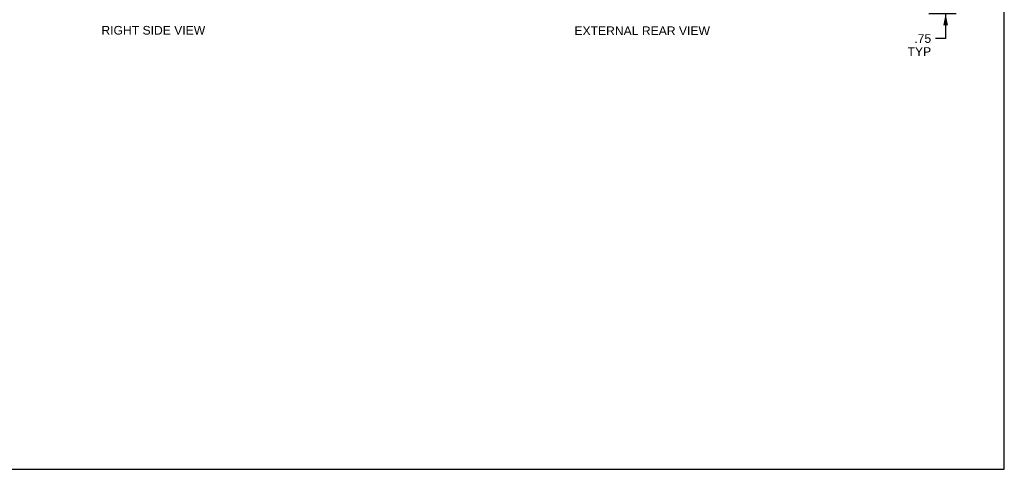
# Model space of a CAD drawing. Header units: inches. Extents: x 0 to 169, y 0 to 109.
# Tile 21 of 23: x 84 to 169, y 0 to 39. Entities that reach past the tile are written whole.
import ezdxf

# ---------------------------------------------------------------- set-up
doc = ezdxf.new("R2010")
doc.units = ezdxf.units.IN
doc.header["$LTSCALE"] = 9.280397
doc.header["$MEASUREMENT"] = 0
doc.layers.get('0').update_dxf_attribs({"linetype": 'CONTINUOUS'})
doc.layers.add('DIMENSIONS', color=7, linetype='CONTINUOUS')
doc.styles.get("Standard").update_dxf_attribs({"font": 'arial.ttf'})
doc.dimstyles.new('DIMSTYLE_1', dxfattribs={"dimtxt": 0.744417, "dimasz": 0.992556, "dimexe": 0.09, "dimexo": 0.07, "dimgap": 0.0375, "dimtad": 0, "dimtih": 1, "dimtoh": 1, "dimzin": 4, "dimdsep": 46, "dimtxsty": 'Standard', "dimblk": '_FILLED', "dimblk1": '_FILLED', "dimblk2": '_FILLED', "dimcen": 0.09, "dimadec": 3, "dimazin": 1, "dimtfac": 1, "dimtdec": 3, "dimtofl": 0, "dimtmove": 0, "dimatfit": 3, "dimldrblk": '_FILLED', "dimfxl": 0, "dimtolj": 1, "dimtzin": 4, "dimarcsym": 0})

# ---------------------------------------------------------------- blocks, each defined once
blk = doc.blocks.new('_FILLED')
at = {"color": 0, "linetype": 'ByBlock'}
blk.add_solid([(0, 0), (-1, 0.2), (-1, -0.2)], dxfattribs=at)
blk = doc.blocks.new('*D5')
at = {"layer": 'DIMENSIONS', "color": 2, "linetype": 'Continuous'}
for p, q in [((163.708, 39.784), (163.708, 41.769)), ((159.415, 39.784), (164.601, 39.784)), ((162.272, 39.034), (164.601, 39.034)), ((163.708, 39.034), (163.708, 36.901)), ((163.708, 36.901), (162.839, 36.901))]:
    blk.add_line(p, q, dxfattribs=at)
at = {"layer": 'DIMENSIONS', "color": 2, "linetype": 'Continuous', "xscale": 0.9925558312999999, "yscale": 0.9925558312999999, "zscale": 0.9925558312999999}
for p, rotation in [((163.708, 39.784), 270), ((163.708, 39.034), 90)]:
    blk.add_blockref('_FILLED', p, dxfattribs=dict(at, rotation=rotation))
at = {"layer": 'DIMENSIONS', "color": 2, "linetype": 'Continuous', "insert": (162.467, 37.273), "char_height": 0.7444, "width": 2.0174, "attachment_point": 3, "line_spacing_factor": 0.9}
blk.add_mtext('.75\\PTYP', dxfattribs=at)

msp = doc.modelspace()

# ---------------------------------------------------------------- linework, layer by layer
at = {"color": 7, "linetype": 'Continuous'}
for p, q in [((168.734, 0), (168.734, 109.181)), ((0, 0), (168.734, 0))]:
    msp.add_line(p, q, dxfattribs=at)

# ---------------------------------------------------------------- texts
at = {"layer": 'DIMENSIONS', "color": 2, "linetype": 'Continuous', "char_height": 0.74442, "attachment_point": 2, "line_spacing_factor": 0.9}
for s, insert, width in [('RIGHT SIDE VIEW', (95.817, 37.978), 8.87766), ('EXTERNAL REAR VIEW', (137.706, 37.938), 11.58966)]:
    msp.add_mtext(s, dxfattribs=dict(at, insert=insert, width=width))

# ---------------------------------------------------------------- dimensions: what is measured, and where the dimension line sits
at = {"layer": 'DIMENSIONS', "color": 2, "linetype": 'Continuous'}
dim = msp.add_linear_dim(base=(163.708, 39.784), p1=(162.202, 39.034), p2=(159.345, 39.784), angle=90, text='<>\\PTYP', dimstyle='DIMSTYLE_1', dxfattribs=at)
dim.commit()
dim.dimension.update_dxf_attribs({"geometry": '*D5', "text_midpoint": (161.458, 36.342), "dimtype": 160})

doc.saveas('drawing.dxf')
